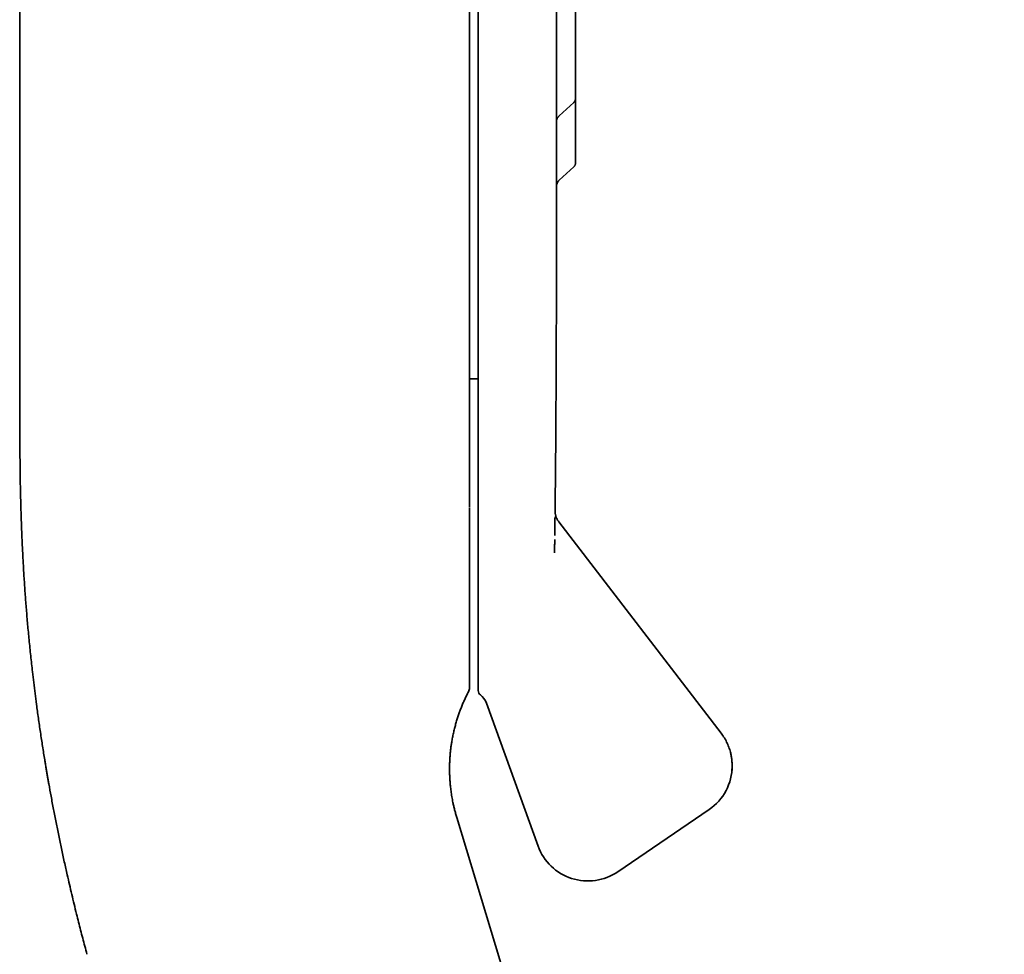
# Model space of a CAD drawing. Header units: millimetres. Extents: x 8 to 399, y 12 to 505.
# Tile 22 of 23: x 343 to 399, y 400 to 453. Entities that reach past the tile are written whole.
import ezdxf

# ---------------------------------------------------------------- set-up
doc = ezdxf.new("R2010")
doc.units = ezdxf.units.MM

msp = doc.modelspace()

# ---------------------------------------------------------------- linework, layer by layer
at = {"color": 7, "linetype": 'Continuous', "lineweight": 35}
for p, q in [((368.474, 504.156), (368.474, 425.03)), ((373.408, 440.913), (373.408, 478.462)), ((374.484, 448.198), (374.485, 448.22)), ((374.484, 447.188), (374.486, 447.188)), ((373.568, 443.592), (374.389, 444.348)), ((342.969, 436.496), (342.969, 436.494)), ((368.474, 432.328), (368.971, 432.328)), ((368.474, 424.998), (368.474, 424.899)), ((343.046, 424.565), (343.049, 424.458)), ((368.474, 424.899), (368.472, 424.865)), ((368.474, 424.899), (368.474, 420.537)), ((373.331, 424.807), (373.331, 424.822)), ((382.75, 412.224), (373.537, 424.221)), ((382.75, 412.225), (373.538, 424.221)), ((368.474, 419.29), (368.474, 418.957)), ((369.437, 413.938), (372.37, 405.826)), ((382.804, 412.151), (382.75, 412.225)), ((383.372, 410.377), (383.372, 410.395)), ((344.609, 409.404), (344.616, 409.362)), ((376.882, 404.367), (382.062, 407.898)), ((367.751, 407.456), (398.809, 304.922))]:
    msp.add_line(p, q, dxfattribs=at)
at = {"color": 7, "linetype": 'Continuous', "lineweight": 35, "flags": 128}
msp.add_lwpolyline([(373.567, 447.254), (373.981, 447.634), (374.389, 448.01)], dxfattribs=at)
at = {"color": 7, "linetype": 'Continuous', "lineweight": 35}
for centre, radius, start, end in [((367.974, 414.812), 0.5, 332.4523, 359.0583), ((369.271, 414.642), 0.3, 180, 233.4913), ((368.497, 413.597), 1, 19.9351, 53.4913), ((380.372, 410.377), 3, 304.2869, 0), ((375.192, 406.845), 3, 199.8612, 304.2869)]:
    msp.add_arc(centre, radius, start, end, dxfattribs=at)
for points, knots in [([(368.474, 425.042), (368.474, 425.086), (368.474, 425.243), (368.474, 425.519), (368.474, 425.87), (368.474, 426.222), (368.474, 426.574), (368.474, 426.927), (368.474, 427.282), (368.474, 427.642), (368.474, 428.006), (368.474, 428.374), (368.474, 428.745), (368.474, 429.117), (368.474, 429.49), (368.474, 429.865), (368.474, 430.242), (368.474, 430.62), (368.474, 430.998), (368.474, 431.378), (368.474, 431.759), (368.474, 432.14), (368.474, 432.522), (368.474, 432.916), (368.474, 433.325), (368.474, 433.746), (368.474, 434.167), (368.474, 434.589), (368.474, 435.012), (368.474, 435.436), (368.474, 435.862), (368.474, 436.288), (368.474, 436.712), (368.474, 437.136), (368.474, 437.559), (368.474, 437.982), (368.474, 438.409), (368.474, 438.842), (368.474, 439.28), (368.474, 439.716), (368.474, 440.151), (368.474, 440.584), (368.474, 441.015), (368.474, 441.443), (368.474, 441.87), (368.474, 442.294), (368.474, 442.715), (368.474, 443.135), (368.474, 443.543), (368.474, 443.942), (368.474, 444.329), (368.474, 444.714), (368.474, 445.097), (368.474, 445.493), (368.474, 445.904), (368.474, 446.327), (368.474, 446.747), (368.474, 447.163), (368.474, 447.575), (368.474, 447.983), (368.474, 448.387), (368.474, 448.793), (368.474, 449.201), (368.474, 449.611), (368.474, 450.016), (368.474, 450.416), (368.474, 450.811), (368.474, 451.201), (368.474, 451.586), (368.474, 451.966), (368.474, 452.34), (368.474, 452.71), (368.474, 453.074), (368.474, 453.426), (368.474, 453.766), (368.474, 454.095), (368.474, 454.418), (368.474, 454.737), (368.474, 455.057), (368.474, 455.378), (368.474, 455.7), (368.474, 456.017), (368.474, 456.327), (368.474, 456.632), (368.474, 456.949), (368.474, 457.276), (368.474, 457.614), (368.474, 457.943), (368.474, 458.267), (368.474, 458.584), (368.474, 458.896), (368.474, 459.199), (368.474, 459.493), (368.474, 459.779), (368.474, 460.057), (368.474, 460.326), (368.474, 460.586), (368.474, 460.837), (368.474, 461.079), (368.474, 461.298), (368.474, 461.493), (368.474, 461.667), (368.474, 461.839), (368.474, 462.089), (368.474, 462.418), (368.474, 462.827), (368.474, 463.284), (368.474, 463.789), (368.474, 464.341), (368.474, 464.895), (368.474, 465.454), (368.474, 466.018), (368.474, 466.587), (368.474, 467.157), (368.474, 467.729), (368.474, 468.301), (368.474, 468.874), (368.474, 469.448), (368.474, 470.022), (368.474, 470.596), (368.474, 471.172), (368.474, 471.747), (368.474, 472.322), (368.474, 472.897), (368.474, 473.398), (368.474, 473.826), (368.474, 474.181), (368.474, 474.539), (368.474, 474.902), (368.474, 475.269), (368.474, 475.638), (368.474, 476.009), (368.474, 476.386), (368.474, 476.757), (368.474, 477.122), (368.474, 477.48), (368.474, 477.843), (368.474, 478.209), (368.474, 478.578), (368.474, 478.951), (368.474, 479.328), (368.474, 479.714), (368.474, 480.109), (368.474, 480.513), (368.474, 480.921), (368.474, 481.331), (368.474, 481.745), (368.474, 482.161), (368.474, 482.58), (368.474, 483.002), (368.474, 483.425), (368.474, 483.851), (368.474, 484.279), (368.474, 484.701), (368.474, 485.115), (368.474, 485.523), (368.474, 485.932), (368.474, 486.343), (368.474, 486.741), (368.474, 487.127), (368.474, 487.5), (368.474, 487.874), (368.474, 488.248), (368.474, 488.62), (368.474, 488.99), (368.474, 489.357), (368.474, 489.724), (368.474, 490.077), (368.474, 490.416), (368.474, 490.741), (368.474, 491.062), (368.474, 491.379), (368.474, 491.691), (368.474, 491.997), (368.474, 492.298), (368.474, 492.607), (368.474, 492.924), (368.474, 493.248), (368.474, 493.566), (368.474, 493.876), (368.474, 494.18), (368.474, 494.478), (368.474, 494.778), (368.474, 495.081), (368.474, 495.386), (368.474, 495.683), (368.474, 495.973), (368.474, 496.256), (368.474, 496.533), (368.474, 496.804), (368.474, 497.068), (368.474, 497.324), (368.474, 497.574), (368.474, 497.816), (368.474, 498.052), (368.474, 498.285), (368.474, 498.514), (368.474, 498.74), (368.474, 498.959), (368.474, 499.17), (368.474, 499.376), (368.474, 499.574), (368.474, 499.767), (368.474, 499.952), (368.474, 500.132), (368.474, 500.306), (368.474, 500.474), (368.474, 500.624), (368.474, 500.759), (368.474, 500.879), (368.474, 500.996), (368.474, 501.109), (368.474, 501.219), (368.474, 501.319), (368.474, 501.411), (368.474, 501.496), (368.474, 501.582), (368.474, 501.669), (368.474, 501.758), (368.474, 501.846), (368.474, 501.933), (368.474, 502.018), (368.474, 502.101), (368.474, 502.184), (368.474, 502.267), (368.474, 502.35), (368.474, 502.433), (368.474, 502.516), (368.474, 502.598), (368.474, 502.68), (368.474, 502.761), (368.474, 502.842), (368.474, 502.92), (368.474, 502.996), (368.474, 503.069), (368.474, 503.141), (368.474, 503.212), (368.474, 503.283), (368.474, 503.354), (368.474, 503.424), (368.474, 503.493), (368.474, 503.559), (368.474, 503.623), (368.474, 503.683), (368.474, 503.74), (368.474, 503.793), (368.474, 503.844), (368.474, 503.892), (368.474, 503.937), (368.474, 503.979), (368.474, 504.018), (368.474, 504.054), (368.474, 504.086), (368.474, 504.115), (368.474, 504.139), (368.474, 504.16), (368.474, 504.171), (368.474, 504.176)], [0, 0, 0, 0, 0.001921, 0.006986, 0.012019, 0.017021, 0.021903, 0.026754, 0.031576, 0.036367, 0.041224, 0.04605, 0.050844, 0.055606, 0.060337, 0.065036, 0.069704, 0.07434, 0.078945, 0.083517, 0.088059, 0.092568, 0.097046, 0.101492, 0.106347, 0.111163, 0.115941, 0.12068, 0.125382, 0.130102, 0.134784, 0.139426, 0.144029, 0.148593, 0.153117, 0.157602, 0.162048, 0.166664, 0.171237, 0.175766, 0.180253, 0.184696, 0.189096, 0.193454, 0.197768, 0.202039, 0.206267, 0.210452, 0.214594, 0.21846, 0.222288, 0.226077, 0.229828, 0.233541, 0.237704, 0.241818, 0.245883, 0.249899, 0.253865, 0.257783, 0.261651, 0.265469, 0.269417, 0.273311, 0.277151, 0.280937, 0.284668, 0.288346, 0.29197, 0.295539, 0.299055, 0.302516, 0.305924, 0.309277, 0.312389, 0.315453, 0.31847, 0.321438, 0.324358, 0.327402, 0.330393, 0.333329, 0.336212, 0.33904, 0.341814, 0.345015, 0.34814, 0.35119, 0.354165, 0.357124, 0.360004, 0.362806, 0.36553, 0.368175, 0.370743, 0.373232, 0.375633, 0.377956, 0.380202, 0.38237, 0.38402, 0.385621, 0.387204, 0.388788, 0.392569, 0.396361, 0.400165, 0.405278, 0.410411, 0.415565, 0.420739, 0.426041, 0.431364, 0.436709, 0.442075, 0.447463, 0.452872, 0.458303, 0.463756, 0.46923, 0.474726, 0.480243, 0.485782, 0.491342, 0.496924, 0.500373, 0.503832, 0.507338, 0.510907, 0.514539, 0.518168, 0.521857, 0.525608, 0.529419, 0.532981, 0.536594, 0.540259, 0.543975, 0.547743, 0.551562, 0.555433, 0.559355, 0.56352, 0.567741, 0.572018, 0.576353, 0.580743, 0.585191, 0.589695, 0.594255, 0.598872, 0.603546, 0.608276, 0.613063, 0.617628, 0.622244, 0.626909, 0.631625, 0.636392, 0.640759, 0.645167, 0.649617, 0.654108, 0.658641, 0.663133, 0.667665, 0.672237, 0.676848, 0.681, 0.685183, 0.689366, 0.69352, 0.697643, 0.701737, 0.705802, 0.709836, 0.71441, 0.718946, 0.723443, 0.727901, 0.732319, 0.7367, 0.741041, 0.745771, 0.750455, 0.755091, 0.759681, 0.764223, 0.768774, 0.773277, 0.777731, 0.782137, 0.786495, 0.790805, 0.795067, 0.79928, 0.803643, 0.807952, 0.812209, 0.816413, 0.820564, 0.824662, 0.828707, 0.832699, 0.836638, 0.840525, 0.844358, 0.848139, 0.851073, 0.853973, 0.856841, 0.859677, 0.86248, 0.865257, 0.867468, 0.869743, 0.872084, 0.87449, 0.876962, 0.879499, 0.882102, 0.884546, 0.887044, 0.889597, 0.892205, 0.894869, 0.897587, 0.90036, 0.903189, 0.906072, 0.90901, 0.912004, 0.915052, 0.917976, 0.92095, 0.923972, 0.927043, 0.930163, 0.933526, 0.936943, 0.940416, 0.943944, 0.947526, 0.951164, 0.954644, 0.958173, 0.961751, 0.965378, 0.969053, 0.972778, 0.976551, 0.980374, 0.984245, 0.988165, 0.992063, 0.996008, 1, 1, 1, 1]), ([(368.971, 504.214), (368.971, 504.213), (368.971, 504.211), (368.971, 504.2), (368.971, 504.183), (368.971, 504.158), (368.971, 504.126), (368.971, 504.088), (368.971, 504.043), (368.971, 503.991), (368.971, 503.933), (368.971, 503.867), (368.971, 503.795), (368.971, 503.716), (368.971, 503.649), (368.971, 503.597), (368.971, 503.565), (368.971, 503.531), (368.971, 503.496), (368.971, 503.447), (368.971, 503.384), (368.971, 503.292), (368.971, 503.181), (368.971, 503.05), (368.971, 502.911), (368.971, 502.764), (368.971, 502.61), (368.971, 502.448), (368.971, 502.283), (368.971, 502.116), (368.971, 501.947), (368.971, 501.772), (368.971, 501.59), (368.971, 501.402), (368.971, 501.246), (368.971, 501.127), (368.971, 501.048), (368.971, 500.967), (368.971, 500.885), (368.971, 500.803), (368.971, 500.719), (368.971, 500.634), (368.971, 500.518), (368.971, 500.368), (368.971, 500.181), (368.971, 499.97), (368.971, 499.73), (368.971, 499.462), (368.971, 499.186), (368.971, 498.902), (368.971, 498.611), (368.971, 498.313), (368.971, 498.007), (368.971, 497.733), (368.971, 497.493), (368.971, 497.288), (368.971, 497.08), (368.971, 496.867), (368.971, 496.621), (368.971, 496.34), (368.971, 496.023), (368.971, 495.701), (368.971, 495.374), (368.971, 495.041), (368.971, 494.703), (368.971, 494.359), (368.971, 494.004), (368.971, 493.639), (368.971, 493.261), (368.971, 492.878), (368.971, 492.489), (368.971, 492.094), (368.971, 491.705), (368.971, 491.324), (368.971, 490.951), (368.971, 490.575), (368.971, 490.194), (368.971, 489.81), (368.971, 489.398), (368.971, 488.958), (368.971, 488.49), (368.971, 488.015), (368.971, 487.553), (368.971, 487.102), (368.971, 486.665), (368.971, 486.223), (368.971, 485.777), (368.971, 485.326), (368.971, 484.874), (368.971, 484.42), (368.971, 483.946), (368.971, 483.446), (368.971, 482.92), (368.971, 482.389), (368.971, 481.855), (368.971, 481.317), (368.971, 480.774), (368.971, 480.243), (368.971, 479.723), (368.971, 479.215), (368.971, 478.703), (368.971, 478.188), (368.971, 477.669), (368.971, 477.257), (368.971, 476.955), (368.971, 476.762), (368.971, 476.57), (368.971, 476.377), (368.971, 476.183), (368.971, 475.99), (368.971, 475.796), (368.971, 475.531), (368.971, 475.194), (368.971, 474.785), (368.971, 474.329), (368.971, 473.824), (368.971, 473.27), (368.971, 472.714), (368.971, 472.155), (368.971, 471.594), (368.971, 471.031), (368.971, 470.466), (368.971, 470.021), (368.971, 469.698), (368.971, 469.497), (368.971, 469.296), (368.971, 469.099), (368.971, 468.843), (368.971, 468.53), (368.971, 468.096), (368.971, 467.602), (368.971, 467.047), (368.971, 466.491), (368.971, 465.935), (368.971, 465.377), (368.971, 464.819), (368.971, 464.241), (368.971, 463.644), (368.971, 463.027), (368.971, 462.408), (368.971, 461.789), (368.971, 461.188), (368.971, 460.606), (368.971, 460.044), (368.971, 459.481), (368.971, 458.92), (368.971, 458.362), (368.971, 457.807), (368.971, 457.257), (368.971, 456.707), (368.971, 456.157), (368.971, 455.607), (368.971, 455.058), (368.971, 454.51), (368.971, 454.08), (368.971, 453.769), (368.971, 453.576), (368.971, 453.383), (368.971, 453.187), (368.971, 452.921), (368.971, 452.587), (368.971, 452.125), (368.971, 451.602), (368.971, 451.017), (368.971, 450.434), (368.971, 449.853), (368.971, 449.274), (368.971, 448.696), (368.971, 448.137), (368.971, 447.595), (368.971, 447.071), (368.971, 446.549), (368.971, 446.028), (368.971, 445.509), (368.971, 445.095), (368.971, 444.787), (368.971, 444.583), (368.971, 444.379), (368.971, 444.176), (368.971, 443.973), (368.971, 443.77), (368.971, 443.569), (368.971, 443.293), (368.971, 442.946), (368.971, 442.527), (368.971, 442.063), (368.971, 441.555), (368.971, 441.003), (368.971, 440.455), (368.971, 439.91), (368.971, 439.369), (368.971, 438.831), (368.971, 438.297), (368.971, 437.832), (368.971, 437.435), (368.971, 437.103), (368.971, 436.77), (368.971, 436.437), (368.971, 436.059), (368.971, 435.637), (368.971, 435.174), (368.971, 434.714), (368.971, 434.259), (368.971, 433.808), (368.971, 433.36), (368.971, 432.917), (368.971, 432.471), (368.971, 432.023), (368.971, 431.572), (368.971, 431.125), (368.971, 430.683), (368.971, 430.245), (368.971, 429.826), (368.971, 429.424), (368.971, 429.04), (368.971, 428.66), (368.971, 428.286), (368.971, 427.915), (368.971, 427.528), (368.971, 427.125), (368.971, 426.706), (368.971, 426.294), (368.971, 425.903), (368.971, 425.532), (368.971, 425.18), (368.971, 424.833), (368.971, 424.492), (368.971, 424.155), (368.971, 423.826), (368.971, 423.505), (368.971, 423.176), (368.971, 422.839), (368.971, 422.495), (368.971, 422.158), (368.971, 421.829), (368.971, 421.507), (368.971, 421.192), (368.971, 420.894), (368.971, 420.611), (368.971, 420.342), (368.971, 420.079), (368.971, 419.823), (368.971, 419.573), (368.971, 419.381), (368.971, 419.243), (368.971, 419.156), (368.971, 419.07), (368.971, 418.985), (368.971, 418.901), (368.971, 418.818), (368.971, 418.736), (368.971, 418.625), (368.971, 418.487), (368.971, 418.324), (368.971, 418.146), (368.971, 417.957), (368.971, 417.757), (368.971, 417.565), (368.971, 417.379), (368.971, 417.201), (368.971, 417.03), (368.971, 416.867), (368.971, 416.744), (368.971, 416.658), (368.971, 416.606), (368.971, 416.554), (368.971, 416.504), (368.971, 416.441), (368.971, 416.366), (368.971, 416.266), (368.971, 416.157), (368.971, 416.042), (368.971, 415.933), (368.971, 415.833), (368.971, 415.739), (368.971, 415.652), (368.971, 415.569), (368.971, 415.492), (368.971, 415.421), (368.971, 415.358), (368.971, 415.304), (368.971, 415.274), (368.971, 415.26)], [0, 0, 0, 0, 0.0041135, 0.0082229, 0.0123288, 0.016432, 0.0205331, 0.0245595, 0.0285851, 0.0326106, 0.0366365, 0.0406635, 0.0446921, 0.0487231, 0.052757, 0.0541778, 0.055599, 0.0570207, 0.058444, 0.0599488, 0.0629028, 0.0658546, 0.0702073, 0.0745565, 0.078903, 0.0832475, 0.0875909, 0.0919339, 0.0962772, 0.1002596, 0.1042437, 0.1082299, 0.1122189, 0.1162113, 0.1202076, 0.1217921, 0.1233759, 0.1249589, 0.1265413, 0.1281231, 0.1297043, 0.1312849, 0.1328651, 0.1361744, 0.1394819, 0.1427881, 0.1472145, 0.1516398, 0.1560649, 0.1604906, 0.1649178, 0.1693473, 0.1737798, 0.1782163, 0.1810074, 0.1838005, 0.1866388, 0.1894884, 0.1923358, 0.1963772, 0.2004152, 0.2044506, 0.208484, 0.2125159, 0.216547, 0.220578, 0.2246095, 0.2288341, 0.2330606, 0.2372897, 0.2415222, 0.2457587, 0.25, 0.2538484, 0.2576927, 0.2615335, 0.2653712, 0.2692064, 0.2730397, 0.2775557, 0.2820707, 0.2865854, 0.2911007, 0.2951336, 0.2991684, 0.3032056, 0.3072459, 0.31129, 0.3153384, 0.3193112, 0.3232757, 0.327802, 0.3323243, 0.3368436, 0.3413608, 0.3458766, 0.350392, 0.3549078, 0.3590485, 0.363191, 0.3673359, 0.371484, 0.3756359, 0.3797923, 0.3813158, 0.3828386, 0.3843607, 0.3858823, 0.3874034, 0.3889239, 0.3904439, 0.3919635, 0.3951461, 0.3983271, 0.4015069, 0.4057641, 0.4100204, 0.4142766, 0.4185333, 0.4227912, 0.4270512, 0.4313139, 0.4355801, 0.4370828, 0.438586, 0.4400898, 0.4415932, 0.4430158, 0.4458087, 0.4485996, 0.4527155, 0.4568284, 0.460939, 0.4650479, 0.4691558, 0.4732634, 0.4773713, 0.4818912, 0.4864131, 0.4909379, 0.4954666, 0.5, 0.5041135, 0.5082229, 0.5123288, 0.516432, 0.5205331, 0.5245595, 0.5285851, 0.5326106, 0.5366365, 0.5406635, 0.5446921, 0.5487231, 0.552757, 0.5541778, 0.555599, 0.5570207, 0.558444, 0.5599488, 0.5629028, 0.5658546, 0.5702073, 0.5745565, 0.578903, 0.5832475, 0.5875909, 0.5919339, 0.5962772, 0.6002597, 0.6042437, 0.6082299, 0.6122189, 0.6162113, 0.6202076, 0.6217921, 0.6233759, 0.6249589, 0.6265413, 0.6281231, 0.6297043, 0.6312849, 0.6328651, 0.6361744, 0.6394819, 0.6427881, 0.6472145, 0.6516398, 0.6560649, 0.6604906, 0.6649178, 0.6693473, 0.6737798, 0.6782163, 0.6810074, 0.6838005, 0.6866388, 0.6894884, 0.6923358, 0.6963772, 0.7004152, 0.7044506, 0.708484, 0.7125159, 0.716547, 0.720578, 0.7246095, 0.7288341, 0.7330606, 0.7372897, 0.7415222, 0.7457587, 0.7500001, 0.7538484, 0.7576927, 0.7615335, 0.7653712, 0.7692064, 0.7730397, 0.7775557, 0.7820707, 0.7865854, 0.7911008, 0.7951336, 0.7991684, 0.8032056, 0.8072459, 0.81129, 0.8153384, 0.8193112, 0.8232757, 0.827802, 0.8323243, 0.8368436, 0.8413608, 0.8458766, 0.850392, 0.8549078, 0.8590485, 0.863191, 0.8673359, 0.871484, 0.8756359, 0.8797923, 0.8813158, 0.8828386, 0.8843607, 0.8858823, 0.8874034, 0.8889239, 0.8904439, 0.8919635, 0.8951461, 0.8983271, 0.9015069, 0.9057641, 0.9100205, 0.9142766, 0.9185333, 0.9227912, 0.9270512, 0.9313139, 0.9355801, 0.9370828, 0.938586, 0.9400899, 0.9415932, 0.9430157, 0.9458084, 0.9485992, 0.9527149, 0.9568277, 0.9609381, 0.965047, 0.9691549, 0.9732625, 0.9773704, 0.9818904, 0.9864124, 0.9909375, 0.9954664, 1, 1, 1, 1]), ([(343.01, 459.69), (343.009, 459.59), (343.006, 459.083), (343, 458.166), (342.993, 456.911), (342.987, 455.626), (342.982, 454.312), (342.977, 453.001), (342.973, 451.785), (342.971, 450.667), (342.969, 449.647), (342.967, 448.632), (342.966, 447.689), (342.965, 446.818), (342.965, 446.02), (342.964, 445.227), (342.964, 444.439), (342.964, 443.661), (342.964, 442.895), (342.965, 442.139), (342.965, 441.389), (342.965, 440.642), (342.966, 439.898), (342.967, 439.157), (342.967, 438.424), (342.968, 437.699), (342.969, 437.057), (342.969, 436.657), (342.969, 436.496)], [0, 0, 0, 0, 0.0128471, 0.0656573, 0.1185839, 0.1752344, 0.2318851, 0.2884623, 0.3448903, 0.3890719, 0.4330766, 0.4768674, 0.5204076, 0.5550355, 0.5894625, 0.6236714, 0.6576458, 0.6913697, 0.7242329, 0.7568262, 0.7891369, 0.821153, 0.8534372, 0.885394, 0.9170138, 0.9482883, 0.9792104, 1, 1, 1, 1]), ([(374.486, 453.466), (374.486, 453.465), (374.486, 453.464), (374.486, 453.454), (374.486, 453.437), (374.486, 453.417), (374.486, 453.396), (374.486, 453.378), (374.486, 453.357), (374.486, 453.334), (374.486, 453.308), (374.486, 453.281), (374.486, 453.243), (374.486, 453.193), (374.486, 453.126), (374.486, 453.054), (374.486, 452.975), (374.486, 452.89), (374.486, 452.799), (374.486, 452.733), (374.486, 452.7)], [0, 0, 0, 0, 0.065547, 0.130597, 0.195319, 0.259885, 0.296779, 0.33371, 0.370711, 0.407814, 0.44505, 0.482451, 0.520048, 0.589084, 0.657629, 0.725881, 0.794043, 0.862316, 0.930902, 1, 1, 1, 1]), ([(374.486, 452.7), (374.486, 452.666), (374.486, 452.597), (374.486, 452.488), (374.486, 452.374), (374.486, 452.271), (374.486, 452.18), (374.486, 452.102), (374.486, 452.022), (374.486, 451.941), (374.486, 451.845), (374.486, 451.735), (374.486, 451.611), (374.486, 451.485), (374.486, 451.366), (374.486, 451.255), (374.486, 451.152), (374.486, 451.047), (374.486, 450.942), (374.486, 450.825), (374.486, 450.695), (374.486, 450.555), (374.486, 450.416), (374.486, 450.295), (374.486, 450.193), (374.486, 450.108), (374.486, 450.023), (374.486, 449.939), (374.486, 449.837), (374.486, 449.719), (374.486, 449.587), (374.486, 449.459), (374.486, 449.336), (374.486, 449.218), (374.486, 449.105), (374.486, 449.001), (374.486, 448.906), (374.486, 448.821), (374.486, 448.742), (374.486, 448.667), (374.486, 448.599), (374.486, 448.535), (374.486, 448.477), (374.486, 448.423), (374.486, 448.374), (374.486, 448.331), (374.486, 448.296), (374.486, 448.271), (374.486, 448.255), (374.486, 448.244), (374.486, 448.236), (374.486, 448.232), (374.486, 448.23), (374.486, 448.23), (374.486, 448.23)], [0, 0, 0, 0, 0.0233361, 0.0464965, 0.0695502, 0.092567, 0.1070485, 0.1215606, 0.1361205, 0.1507455, 0.1654524, 0.1868514, 0.2080947, 0.2292353, 0.2503269, 0.2672021, 0.2841083, 0.3010731, 0.3181238, 0.3352874, 0.3582708, 0.3810894, 0.4038094, 0.4264976, 0.4407737, 0.4550806, 0.4694347, 0.4838524, 0.4983499, 0.5225731, 0.5466083, 0.5705327, 0.5944248, 0.6183633, 0.6424265, 0.6666914, 0.6878992, 0.7089556, 0.7299124, 0.7508219, 0.7717368, 0.7927097, 0.813793, 0.835038, 0.8580215, 0.8808402, 0.9035601, 0.9262483, 0.9405245, 0.9548313, 0.9691854, 0.9836032, 0.9981008, 1, 1, 1, 1]), ([(374.389, 448.01), (374.398, 448.019), (374.42, 448.04), (374.445, 448.078), (374.465, 448.118), (374.477, 448.157), (374.484, 448.193), (374.485, 448.218), (374.486, 448.23)], [0, 0, 0, 0, 0.165454, 0.357143, 0.550624, 0.702367, 0.852527, 1, 1, 1, 1]), ([(374.484, 447.188), (374.484, 447.223), (374.484, 447.301), (374.484, 447.421), (374.483, 447.547), (374.483, 447.67), (374.483, 447.789), (374.483, 447.904), (374.483, 448.015), (374.483, 448.113), (374.484, 448.173), (374.484, 448.198)], [0, 0, 0, 0, 0.102203, 0.226483, 0.348376, 0.46786, 0.584914, 0.699519, 0.811658, 0.921312, 1, 1, 1, 1]), ([(373.408, 446.928), (373.408, 446.928), (373.408, 446.929), (373.408, 446.931), (373.409, 446.935), (373.409, 446.939), (373.41, 446.944), (373.411, 446.953), (373.412, 446.963), (373.414, 446.974), (373.416, 446.987), (373.42, 447.004), (373.426, 447.025), (373.433, 447.049), (373.444, 447.077), (373.458, 447.109), (373.477, 447.144), (373.501, 447.18), (373.531, 447.218), (373.555, 447.241), (373.567, 447.254)], [0, 0, 0, 0, 0.0032183, 0.0486222, 0.0916425, 0.1323148, 0.1686107, 0.2002009, 0.2301758, 0.2510916, 0.2781985, 0.3238666, 0.3708746, 0.4288912, 0.4979299, 0.5779142, 0.6686311, 0.7696825, 0.8804383, 1, 1, 1, 1]), ([(374.486, 447.188), (374.486, 447.141), (374.486, 447.049), (374.486, 446.911), (374.486, 446.774), (374.486, 446.664), (374.486, 446.579), (374.486, 446.519), (374.486, 446.46), (374.486, 446.4), (374.486, 446.341), (374.486, 446.282), (374.486, 446.201), (374.486, 446.1), (374.486, 445.979), (374.486, 445.862), (374.486, 445.749), (374.486, 445.64), (374.486, 445.535), (374.486, 445.433), (374.486, 445.335), (374.486, 445.243), (374.486, 445.155), (374.486, 445.074), (374.486, 445.009), (374.486, 444.958), (374.486, 444.919), (374.486, 444.882), (374.486, 444.847), (374.486, 444.813), (374.486, 444.782), (374.486, 444.744), (374.486, 444.703), (374.486, 444.662), (374.486, 444.628), (374.486, 444.601), (374.486, 444.583), (374.486, 444.571), (374.486, 444.57), (374.486, 444.569)], [0, 0, 0, 0, 0.0338291, 0.0674207, 0.1008684, 0.1342667, 0.1492724, 0.164296, 0.179346, 0.1944309, 0.2095592, 0.2247392, 0.2399792, 0.2727534, 0.3052791, 0.3376409, 0.3699244, 0.402216, 0.4346022, 0.4671685, 0.4999991, 0.5327734, 0.5652991, 0.5976608, 0.6299443, 0.6483916, 0.6668576, 0.6853585, 0.7039103, 0.7225288, 0.7412298, 0.7600287, 0.7945462, 0.8288179, 0.8629433, 0.8970233, 0.9311592, 0.9654516, 1, 1, 1, 1]), ([(374.389, 444.348), (374.396, 444.355), (374.411, 444.37), (374.43, 444.394), (374.447, 444.42), (374.461, 444.448), (374.472, 444.478), (374.48, 444.508), (374.485, 444.538), (374.485, 444.559), (374.486, 444.569)], [0, 0, 0, 0, 0.122678, 0.247335, 0.373345, 0.500039, 0.626729, 0.752724, 0.877356, 1, 1, 1, 1]), ([(374.485, 444.558), (374.485, 444.557), (374.485, 444.557), (374.485, 444.559), (374.485, 444.561)], [0, 0, 0, 0, 0.2626047, 1, 1, 1, 1]), ([(373.407, 443.251), (373.408, 443.261), (373.409, 443.28), (373.413, 443.305), (373.416, 443.327), (373.421, 443.345), (373.426, 443.365), (373.433, 443.387), (373.443, 443.415), (373.457, 443.447), (373.475, 443.482), (373.5, 443.52), (373.53, 443.559), (373.555, 443.583), (373.568, 443.596)], [0, 0, 0, 0, 0.0804818, 0.1487562, 0.204689, 0.2485115, 0.2955697, 0.3563256, 0.4308162, 0.5189804, 0.6205948, 0.7352027, 0.8620446, 1, 1, 1, 1]), ([(373.407, 443.224), (373.407, 443.241), (373.408, 443.275), (373.416, 443.326), (373.43, 443.377), (373.448, 443.426), (373.472, 443.473), (373.5, 443.516), (373.532, 443.557), (373.556, 443.581), (373.568, 443.592)], [0, 0, 0, 0, 0.122673, 0.247329, 0.373341, 0.500039, 0.626732, 0.752729, 0.87736, 1, 1, 1, 1]), ([(373.568, 443.596), (373.568, 443.596), (373.568, 443.592), (373.568, 443.592), (373.568, 443.592)], [0, 0, 0, 0, 0.019477, 1, 1, 1, 1]), ([(373.568, 443.592), (373.568, 443.592), (373.568, 443.592), (373.568, 443.596), (373.568, 443.596)], [0, 0, 0, 0, 0.999678, 1, 1, 1, 1]), ([(373.33, 424.81), (373.334, 425.116), (373.346, 426.176), (373.362, 427.99), (373.38, 430.386), (373.393, 432.917), (373.402, 435.582), (373.407, 438.247), (373.408, 440.024), (373.408, 440.913)], [0, 0, 0, 0, 0.057019, 0.197476, 0.337928, 0.503454, 0.668974, 0.834489, 1, 1, 1, 1]), ([(342.969, 436.496), (342.969, 436.477), (342.969, 436.44), (342.969, 436.377), (342.97, 436.311), (342.97, 436.241), (342.97, 436.167), (342.97, 436.089), (342.97, 436.007), (342.97, 435.922), (342.971, 435.833), (342.971, 435.74), (342.971, 435.643), (342.971, 435.542), (342.972, 435.438), (342.972, 435.33), (342.972, 435.218), (342.972, 435.102), (342.973, 434.983), (342.973, 434.861), (342.973, 434.734), (342.973, 434.604), (342.974, 434.471), (342.974, 434.334), (342.974, 434.194), (342.974, 434.044), (342.974, 433.885), (342.975, 433.716), (342.975, 433.542), (342.975, 433.365), (342.975, 433.183), (342.975, 433.001), (342.975, 432.819), (342.975, 432.637), (342.975, 432.452), (342.975, 432.263), (342.976, 432.067), (342.976, 431.863), (342.976, 431.652), (342.976, 431.438), (342.975, 431.22), (342.975, 430.998), (342.975, 430.76), (342.975, 430.504), (342.975, 430.231), (342.975, 429.954), (342.975, 429.768), (342.975, 429.674)], [0, 0, 0, 0, 0.019103, 0.03781, 0.056146, 0.074136, 0.091811, 0.109202, 0.126342, 0.143267, 0.160012, 0.176618, 0.193123, 0.209568, 0.225994, 0.242442, 0.258953, 0.275566, 0.292322, 0.309257, 0.326407, 0.343806, 0.361487, 0.379477, 0.397806, 0.416496, 0.437887, 0.459788, 0.482222, 0.505211, 0.528771, 0.552916, 0.576225, 0.600069, 0.624452, 0.649374, 0.674836, 0.702428, 0.730618, 0.759401, 0.788765, 0.818701, 0.849195, 0.885831, 0.923196, 0.961263, 1, 1, 1, 1]), ([(342.974, 429.686), (342.974, 429.561), (342.974, 429.31), (342.975, 428.929), (342.977, 428.541), (342.979, 428.146), (342.982, 427.744), (342.986, 427.343), (342.991, 426.943), (342.997, 426.546), (343.004, 426.145), (343.013, 425.75), (343.019, 425.489), (343.022, 425.363)], [0, 0, 0, 0, 0.086535, 0.174599, 0.264266, 0.355611, 0.448676, 0.543421, 0.634156, 0.726045, 0.81885, 0.91235, 1, 1, 1, 1]), ([(343.022, 425.363), (343.025, 425.252), (343.031, 425.03), (343.04, 424.728), (343.047, 424.537), (343.049, 424.458)], [0, 0, 0, 0, 0.367163, 0.737492, 1, 1, 1, 1]), ([(343.049, 424.459), (343.053, 424.344), (343.061, 424.113), (343.074, 423.765), (343.089, 423.39), (343.107, 422.988), (343.121, 422.704), (343.128, 422.561)], [0, 0, 0, 0, 0.18138, 0.364724, 0.550835, 0.773953, 1, 1, 1, 1]), ([(373.327, 424.506), (373.326, 424.503), (373.326, 424.485), (373.326, 424.451), (373.325, 424.406), (373.325, 424.361), (373.324, 424.315), (373.323, 424.255), (373.322, 424.179), (373.321, 424.084), (373.32, 423.983), (373.319, 423.879), (373.317, 423.773), (373.316, 423.692), (373.315, 423.63), (373.315, 423.589), (373.314, 423.544), (373.314, 423.498), (373.313, 423.467), (373.313, 423.451), (373.313, 423.45)], [0, 0, 0, 0, 0.011965, 0.064731, 0.115408, 0.161958, 0.209984, 0.259477, 0.345888, 0.436389, 0.53099, 0.62969, 0.719943, 0.81339, 0.843424, 0.880555, 0.920339, 0.959592, 0.998321, 1, 1, 1, 1]), ([(373.538, 424.22), (373.524, 424.239), (373.495, 424.278), (373.458, 424.34), (373.425, 424.402), (373.4, 424.461), (373.38, 424.516), (373.365, 424.566), (373.355, 424.61), (373.348, 424.644), (373.343, 424.67), (373.34, 424.689), (373.338, 424.707), (373.336, 424.727), (373.334, 424.75), (373.332, 424.771), (373.331, 424.791), (373.331, 424.806), (373.331, 424.812), (373.331, 424.814)], [0, 0, 0, 0, 0.1042703, 0.214705, 0.3177525, 0.4125816, 0.4985005, 0.574952, 0.6415016, 0.6978218, 0.7295658, 0.7566042, 0.7792599, 0.8120906, 0.8466509, 0.8846595, 0.9275748, 0.9765333, 1, 1, 1, 1]), ([(373.537, 424.221), (373.537, 424.221), (373.537, 424.221), (373.537, 424.221), (373.537, 424.22), (373.537, 424.219)], [0, 0, 0, 0, 0.17028, 0.869045, 1, 1, 1, 1]), ([(373.31, 423.22), (373.31, 423.213), (373.309, 423.166), (373.308, 423.079), (373.307, 422.963), (373.305, 422.851), (373.304, 422.745), (373.302, 422.645), (373.301, 422.548), (373.3, 422.486), (373.3, 422.456)], [0, 0, 0, 0, 0.029019, 0.188658, 0.341649, 0.488062, 0.625489, 0.75661, 0.88144, 1, 1, 1, 1]), ([(343.128, 422.561), (343.135, 422.426), (343.148, 422.154), (343.171, 421.746), (343.195, 421.334), (343.222, 420.919), (343.25, 420.498), (343.279, 420.079), (343.311, 419.661), (343.343, 419.245), (343.378, 418.823), (343.415, 418.394), (343.455, 417.96), (343.497, 417.519), (343.541, 417.073), (343.588, 416.621), (343.638, 416.165), (343.695, 415.657), (343.761, 415.096), (343.837, 414.482), (343.891, 414.072), (343.918, 413.865)], [0, 0, 0, 0, 0.046585, 0.093385, 0.140518, 0.188137, 0.236398, 0.285425, 0.332417, 0.380176, 0.428701, 0.477972, 0.527966, 0.578657, 0.630013, 0.68199, 0.734535, 0.78759, 0.857745, 0.928573, 1, 1, 1, 1]), ([(368.474, 420.537), (368.474, 420.496), (368.474, 420.415), (368.474, 420.296), (368.474, 420.181), (368.474, 420.071), (368.474, 419.964), (368.474, 419.861), (368.474, 419.759), (368.474, 419.659), (368.474, 419.56), (368.474, 419.466), (368.474, 419.376), (368.474, 419.318), (368.474, 419.29)], [0, 0, 0, 0, 0.095378, 0.188069, 0.278071, 0.36539, 0.450034, 0.532012, 0.611328, 0.695501, 0.776453, 0.854187, 0.928702, 1, 1, 1, 1]), ([(368.474, 418.957), (368.474, 418.913), (368.474, 418.825), (368.474, 418.694), (368.474, 418.581), (368.474, 418.486), (368.474, 418.407), (368.474, 418.327), (368.474, 418.246), (368.474, 418.162), (368.474, 418.076), (368.474, 417.989), (368.474, 417.901), (368.474, 417.811), (368.474, 417.721), (368.474, 417.633), (368.474, 417.548), (368.474, 417.466), (368.474, 417.383), (368.474, 417.299), (368.474, 417.214), (368.474, 417.129), (368.474, 417.043), (368.474, 416.955), (368.474, 416.865), (368.474, 416.774), (368.474, 416.682), (368.474, 416.59), (368.474, 416.497), (368.474, 416.41), (368.474, 416.327), (368.474, 416.248), (368.474, 416.17), (368.474, 416.092), (368.474, 416.015), (368.474, 415.94), (368.474, 415.866), (368.474, 415.792), (368.474, 415.725), (368.474, 415.664), (368.474, 415.608), (368.474, 415.553), (368.474, 415.5), (368.474, 415.447), (368.474, 415.396), (368.474, 415.347), (368.474, 415.298), (368.474, 415.251), (368.474, 415.205), (368.474, 415.161), (368.474, 415.118), (368.474, 415.077), (368.474, 415.039), (368.474, 415.003), (368.474, 414.97), (368.474, 414.939), (368.474, 414.911), (368.474, 414.886), (368.474, 414.864), (368.474, 414.845), (368.474, 414.831), (368.474, 414.82), (368.474, 414.813), (368.474, 414.812), (368.474, 414.812)], [0, 0, 0, 0, 0.016657, 0.033635, 0.050839, 0.061141, 0.071654, 0.082451, 0.093585, 0.105289, 0.117325, 0.129679, 0.142345, 0.155344, 0.168695, 0.182419, 0.194749, 0.207383, 0.220328, 0.23359, 0.247175, 0.26109, 0.275346, 0.28995, 0.305634, 0.32172, 0.338216, 0.355131, 0.372472, 0.390248, 0.405806, 0.421696, 0.437926, 0.454502, 0.47143, 0.488397, 0.505703, 0.52335, 0.541339, 0.555982, 0.570861, 0.585989, 0.601377, 0.617038, 0.632696, 0.64864, 0.664883, 0.681437, 0.698624, 0.71616, 0.734058, 0.75233, 0.770982, 0.789669, 0.808722, 0.828141, 0.847926, 0.868493, 0.889443, 0.910778, 0.932499, 0.954608, 0.977107, 1, 1, 1, 1]), ([(368.474, 414.803), (368.474, 414.804), (368.474, 414.804), (368.474, 414.807), (368.474, 414.811), (368.474, 414.817), (368.474, 414.824), (368.474, 414.832), (368.474, 414.841), (368.474, 414.85), (368.474, 414.861), (368.474, 414.871), (368.474, 414.883), (368.474, 414.895), (368.474, 414.907), (368.474, 414.919), (368.474, 414.932), (368.474, 414.944), (368.474, 414.957), (368.474, 414.969), (368.474, 414.982), (368.474, 414.993), (368.474, 415.004), (368.474, 415.013), (368.474, 415.023), (368.474, 415.033), (368.474, 415.043), (368.474, 415.066), (368.474, 415.102), (368.474, 415.155), (368.474, 415.213), (368.474, 415.279), (368.474, 415.355), (368.474, 415.436), (368.474, 415.523), (368.474, 415.616), (368.474, 415.713), (368.474, 415.807), (368.474, 415.894), (368.474, 415.973), (368.474, 416.055), (368.474, 416.14), (368.474, 416.227), (368.474, 416.316), (368.474, 416.405), (368.474, 416.491), (368.474, 416.575), (368.474, 416.659), (368.474, 416.742), (368.474, 416.826), (368.474, 416.89), (368.474, 416.936), (368.474, 416.962), (368.474, 416.99), (368.474, 417.02), (368.474, 417.051), (368.474, 417.087), (368.474, 417.126), (368.474, 417.17), (368.474, 417.217), (368.474, 417.268), (368.474, 417.321), (368.474, 417.378), (368.474, 417.437), (368.474, 417.5), (368.474, 417.567), (368.474, 417.636), (368.474, 417.709), (368.474, 417.786), (368.474, 417.866), (368.474, 417.95), (368.474, 418.037), (368.474, 418.129), (368.474, 418.224), (368.474, 418.321), (368.474, 418.419), (368.474, 418.517), (368.474, 418.62), (368.474, 418.726), (368.474, 418.836), (368.474, 418.911), (368.474, 418.949)], [0, 0, 0, 0, 0.014597, 0.028792, 0.042583, 0.05597, 0.068955, 0.081535, 0.093028, 0.104161, 0.114935, 0.125351, 0.135407, 0.145104, 0.154443, 0.163422, 0.172042, 0.180304, 0.188068, 0.195487, 0.202559, 0.209286, 0.214721, 0.219908, 0.224871, 0.229808, 0.234757, 0.239719, 0.263285, 0.284567, 0.306078, 0.331306, 0.356803, 0.382337, 0.40787, 0.433404, 0.458937, 0.48447, 0.502668, 0.520866, 0.539064, 0.557261, 0.575459, 0.593657, 0.611654, 0.627784, 0.643562, 0.658989, 0.674064, 0.688788, 0.703161, 0.707595, 0.712063, 0.716784, 0.721777, 0.727042, 0.732578, 0.739451, 0.746701, 0.754328, 0.762333, 0.770889, 0.779838, 0.78918, 0.798914, 0.809041, 0.819561, 0.830473, 0.841778, 0.853475, 0.865565, 0.878048, 0.890923, 0.904191, 0.917851, 0.930717, 0.943914, 0.95744, 0.971297, 0.985484, 1, 1, 1, 1]), ([(368.971, 414.669), (368.971, 414.67), (368.971, 414.671), (368.971, 414.678), (368.971, 414.688), (368.971, 414.702), (368.971, 414.721), (368.971, 414.746), (368.971, 414.768), (368.971, 414.784), (368.971, 414.793), (368.971, 414.801), (368.971, 414.81), (368.971, 414.82), (368.971, 414.831), (368.971, 414.846), (368.971, 414.865), (368.971, 414.889), (368.971, 414.912), (368.971, 414.93), (368.971, 414.942), (368.971, 414.949), (368.971, 414.956), (368.971, 414.963), (368.971, 414.969), (368.971, 414.975), (368.971, 414.98), (368.971, 414.998), (368.971, 415.027), (368.971, 415.066), (368.971, 415.094), (368.971, 415.113), (368.971, 415.125), (368.971, 415.137), (368.971, 415.148), (368.971, 415.158), (368.971, 415.178), (368.971, 415.204), (368.971, 415.231), (368.971, 415.251), (368.971, 415.257), (368.971, 415.26)], [0, 0, 0, 0, 0.02487, 0.050369, 0.07667, 0.103928, 0.136967, 0.173609, 0.213982, 0.225716, 0.234794, 0.244832, 0.25583, 0.267788, 0.280708, 0.29459, 0.321195, 0.350326, 0.377766, 0.402646, 0.411719, 0.420398, 0.428682, 0.43657, 0.444064, 0.451163, 0.457867, 0.464177, 0.517094, 0.568005, 0.616967, 0.635683, 0.654111, 0.672256, 0.690123, 0.707716, 0.725041, 0.795497, 0.864556, 0.932594, 1, 1, 1, 1]), ([(368.971, 415.252), (368.971, 415.25), (368.971, 415.246), (368.971, 415.234), (368.971, 415.218), (368.971, 415.199), (368.971, 415.177), (368.971, 415.155), (368.971, 415.131), (368.971, 415.104), (368.971, 415.076), (368.971, 415.045), (368.971, 415.015), (368.971, 414.988), (368.971, 414.963), (368.971, 414.938), (368.971, 414.916), (368.971, 414.895), (368.971, 414.879), (368.971, 414.866), (368.971, 414.855), (368.971, 414.841), (368.971, 414.824), (368.971, 414.803), (368.971, 414.779), (368.971, 414.754), (368.971, 414.728), (368.971, 414.703), (368.971, 414.683), (368.971, 414.671), (368.971, 414.663), (368.971, 414.662), (368.971, 414.662)], [0, 0, 0, 0, 0.048036, 0.100011, 0.149432, 0.196293, 0.240596, 0.282341, 0.321527, 0.35816, 0.403053, 0.443458, 0.479417, 0.511659, 0.541379, 0.568629, 0.596256, 0.62087, 0.642515, 0.654124, 0.66793, 0.684827, 0.704754, 0.730976, 0.760861, 0.794215, 0.830791, 0.870329, 0.91257, 0.94219, 0.973006, 1, 1, 1, 1]), ([(368.417, 414.58), (368.38, 414.508), (368.307, 414.364), (368.204, 414.146), (368.107, 413.927), (368.016, 413.708), (367.932, 413.488), (367.853, 413.268), (367.778, 413.038), (367.706, 412.799), (367.639, 412.55), (367.578, 412.297), (367.523, 412.041), (367.478, 411.795), (367.441, 411.559), (367.411, 411.335), (367.387, 411.107), (367.367, 410.876), (367.353, 410.641), (367.346, 410.407), (367.343, 410.175), (367.347, 409.946), (367.356, 409.714), (367.37, 409.482), (367.385, 409.327), (367.392, 409.25)], [0, 0, 0, 0, 0.044298, 0.088123, 0.131518, 0.174542, 0.217276, 0.259813, 0.302253, 0.348949, 0.395796, 0.442936, 0.490501, 0.538613, 0.579205, 0.620303, 0.66194, 0.704131, 0.746878, 0.790175, 0.831484, 0.873218, 0.91529, 0.957584, 1, 1, 1, 1]), ([(368.971, 414.643), (368.971, 414.643), (368.971, 414.642), (368.971, 414.65), (368.971, 414.663), (368.971, 414.669)], [0, 0, 0, 0, 0.199966, 0.599925, 1, 1, 1, 1]), ([(344.616, 409.364), (344.604, 409.435), (344.578, 409.579), (344.54, 409.798), (344.502, 410.022), (344.463, 410.251), (344.424, 410.486), (344.377, 410.77), (344.322, 411.104), (344.262, 411.487), (344.201, 411.879), (344.141, 412.278), (344.082, 412.683), (344.025, 413.082), (343.97, 413.476), (343.935, 413.736), (343.918, 413.865)], [0, 0, 0, 0, 0.04745, 0.096269, 0.146153, 0.197254, 0.249546, 0.302719, 0.387286, 0.472414, 0.557556, 0.64836, 0.738312, 0.827008, 0.914258, 1, 1, 1, 1]), ([(383.28, 411.13), (383.279, 411.136), (383.266, 411.192), (383.234, 411.297), (383.184, 411.443), (383.127, 411.586), (383.062, 411.727), (382.99, 411.863), (382.911, 411.996), (382.831, 412.117), (382.775, 412.191), (382.75, 412.224)], [0, 0, 0, 0, 0.0148196, 0.1409856, 0.2671515, 0.3933175, 0.5194835, 0.6456496, 0.7718158, 0.8979821, 1, 1, 1, 1]), ([(383.302, 411.034), (383.294, 411.072), (383.274, 411.16), (383.234, 411.297), (383.184, 411.443), (383.127, 411.586), (383.062, 411.727), (382.99, 411.863), (382.911, 411.996), (382.831, 412.117), (382.775, 412.191), (382.75, 412.224)], [0, 0, 0, 0, 0.088535, 0.205259, 0.321984, 0.438708, 0.555433, 0.672157, 0.788882, 0.905607, 1, 1, 1, 1]), ([(383.28, 411.13), (383.288, 411.098), (383.304, 411.031), (383.324, 410.928), (383.342, 410.82), (383.356, 410.711), (383.365, 410.603), (383.37, 410.5), (383.372, 410.401), (383.371, 410.308), (383.367, 410.223), (383.361, 410.146), (383.355, 410.077), (383.349, 410.026), (383.345, 409.998), (383.344, 409.991)], [0, 0, 0, 0, 0.08562, 0.181358, 0.273555, 0.372611, 0.467227, 0.557401, 0.643134, 0.724425, 0.801276, 0.86523, 0.925746, 0.982821, 1, 1, 1, 1]), ([(383.311, 410.993), (383.311, 410.995), (383.31, 411.002), (383.308, 411.01), (383.306, 411.015)], [0, 0, 0, 0, 0.1911608, 1, 1, 1, 1]), ([(344.617, 409.362), (344.659, 409.125), (344.746, 408.64), (344.883, 407.909), (345.027, 407.169), (345.177, 406.427), (345.333, 405.683), (345.494, 404.937), (345.606, 404.439), (345.662, 404.19)], [0, 0, 0, 0, 0.136999, 0.279822, 0.422769, 0.566139, 0.710122, 0.854755, 1, 1, 1, 1]), ([(367.392, 409.25), (367.398, 409.199), (367.408, 409.096), (367.428, 408.942), (367.45, 408.785), (367.476, 408.626), (367.505, 408.463), (367.539, 408.286), (367.581, 408.094), (367.631, 407.886), (367.687, 407.672), (367.729, 407.529), (367.751, 407.456)], [0, 0, 0, 0, 0.084076, 0.169018, 0.255185, 0.343047, 0.433084, 0.525692, 0.638434, 0.755137, 0.875702, 1, 1, 1, 1]), ([(345.662, 404.19), (345.703, 404.01), (345.787, 403.643), (345.917, 403.09), (346.051, 402.531), (346.18, 402.007), (346.302, 401.518), (346.419, 401.061), (346.538, 400.602), (346.658, 400.144), (346.74, 399.839), (346.781, 399.688)], [0, 0, 0, 0, 0.119158, 0.243489, 0.367255, 0.491446, 0.591937, 0.693665, 0.796145, 0.898521, 1, 1, 1, 1])]:
    msp.add_open_spline(points, degree=3, knots=knots, dxfattribs=at)

doc.saveas('drawing.dxf')
